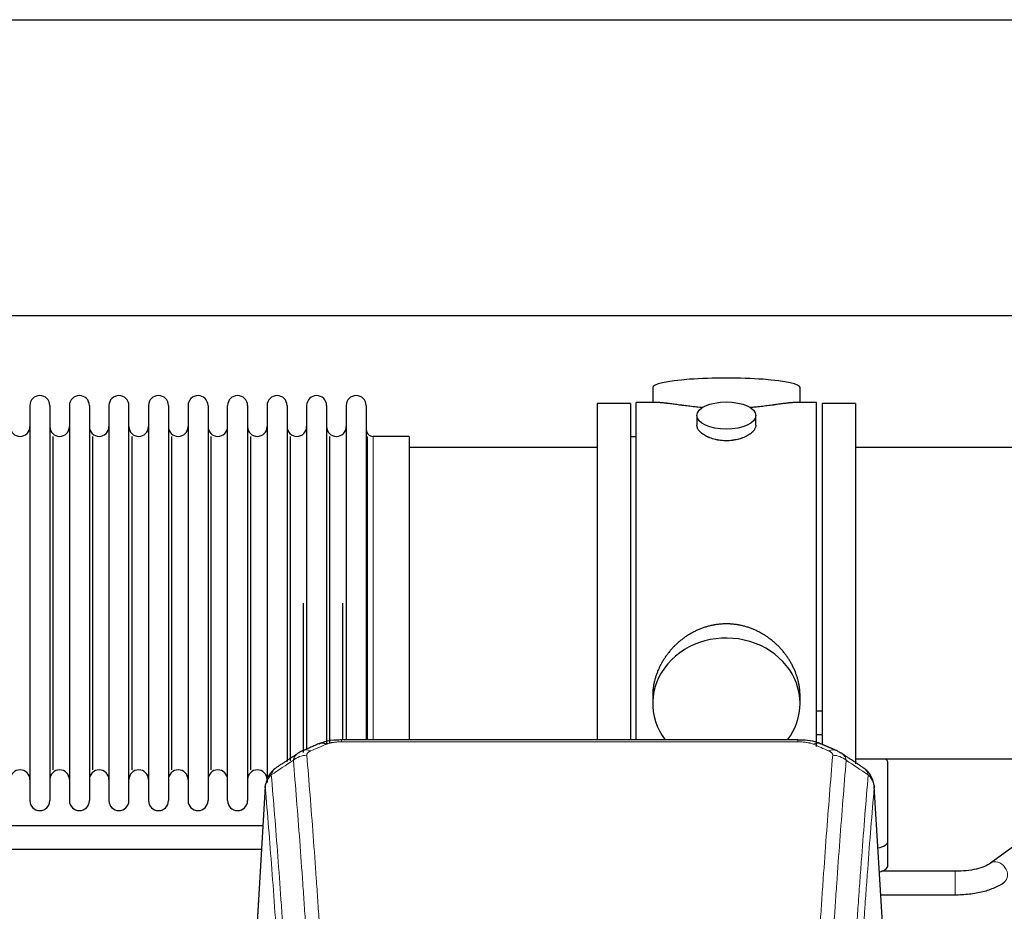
# Model space of a CAD drawing. Header units: inches. Extents: x 0 to 23760, y -13 to 16800.
# Tile 187 of 209: x 18384 to 18887, y 13937 to 14392. Entities that reach past the tile are written whole.
import ezdxf

# ---------------------------------------------------------------- set-up
doc = ezdxf.new("R2010")
doc.units = ezdxf.units.IN
doc.layers.add('254', color=7, linetype='Continuous', true_color=0xffffff)

msp = doc.modelspace()

# ---------------------------------------------------------------- linework, layer by layer
at = {"layer": '254', "color": 2, "linetype": 'Continuous', "lineweight": 25}
for p, q in [((17493.134, 14392.247), (20616.803, 14392.247)), ((17562.321, 14241.222), (20616.803, 14241.222)), ((18707.663, 14204.314), (18707.663, 14196.693)), ((18782.942, 14196.693), (18782.942, 14204.314)), ((18389.503, 14195.163), (18389.503, 13993.363)), ((18399.703, 14195.163), (18399.703, 13993.363)), ((18409.703, 14195.163), (18409.703, 13993.363)), ((18419.903, 14195.163), (18419.903, 13993.363)), ((18429.903, 14195.163), (18429.903, 13993.363)), ((18440.103, 13993.363), (18440.103, 14195.163)), ((18450.103, 14195.163), (18450.103, 13993.363)), ((18460.303, 14195.163), (18460.303, 13993.363)), ((18470.303, 14195.163), (18470.303, 14140.854)), ((18480.503, 14195.163), (18480.503, 14140.854)), ((18490.503, 14140.854), (18490.503, 14195.163)), ((18500.703, 14195.163), (18500.703, 14140.854)), ((18510.703, 14195.163), (18510.703, 14140.854)), ((18520.903, 14195.163), (18520.903, 14140.854)), ((18530.903, 14195.163), (18530.903, 14140.854)), ((18541.103, 14195.163), (18541.103, 14140.854)), ((18551.103, 14195.163), (18551.103, 14140.854)), ((18561.303, 14195.163), (18561.303, 14140.854)), ((18696.303, 14196.263), (18679.303, 14196.263)), ((18679.303, 14196.263), (18679.303, 14094.263)), ((18696.303, 14196.263), (18696.303, 14094.263)), ((18710.649, 14196.693), (18699.303, 14196.693)), ((18699.303, 14094.263), (18699.303, 14196.693)), ((18791.303, 14196.693), (18780.006, 14196.693)), ((18791.303, 14094.263), (18791.303, 14196.693)), ((18811.303, 14196.263), (18794.303, 14196.263)), ((18794.303, 14196.263), (18794.303, 14022.344)), ((18811.303, 14196.263), (18811.303, 14012.175)), ((18730.255, 14190.06), (18730.255, 14185.096)), ((18760.35, 14185.118), (18760.35, 14190.06)), ((18401.386, 14009.113), (18401.386, 14179.413)), ((18421.586, 14009.113), (18421.586, 14179.413)), ((18441.786, 14009.113), (18441.786, 14179.413)), ((18461.986, 14009.113), (18461.986, 14179.413)), ((18482.186, 14009.113), (18482.186, 14179.413)), ((18502.386, 14009.113), (18502.386, 14179.413)), ((18522.586, 14013.745), (18522.586, 14179.413)), ((18542.786, 14022.53), (18542.786, 14179.413)), ((18561.974, 14024.349), (18561.974, 14179.413)), ((18583.303, 14179.413), (18564.803, 14179.413)), ((18583.303, 14179.413), (18583.303, 14133.581)), ((18699.303, 14179.263), (18696.303, 14179.263)), ((18679.303, 14173.763), (18583.303, 14173.763)), ((18907.303, 14173.763), (18811.303, 14173.763)), ((18470.303, 14140.854), (18470.303, 13993.363)), ((18480.503, 14140.854), (18480.503, 13993.363)), ((18490.503, 13993.363), (18490.503, 14140.854)), ((18500.703, 14140.854), (18500.703, 13993.363)), ((18510.703, 14140.854), (18510.703, 14002.656)), ((18520.903, 14140.854), (18520.903, 14013.367)), ((18530.903, 14140.854), (18530.903, 14019.109)), ((18541.103, 14140.854), (18541.103, 14022.573)), ((18551.103, 14140.854), (18551.103, 14024.344)), ((18561.303, 14140.854), (18561.303, 14024.344)), ((18583.303, 14133.581), (18583.303, 14024.343)), ((18529.219, 14017.97), (18529.219, 14094.263)), ((18549.419, 14024.344), (18549.419, 14094.263)), ((18679.303, 14094.263), (18679.303, 14024.345)), ((18696.303, 14094.263), (18696.303, 14024.345)), ((18699.303, 14024.343), (18699.303, 14094.263)), ((18791.303, 14021.078), (18791.303, 14094.263)), ((18707.663, 14047.034), (18707.663, 14043.009)), ((18782.942, 14043.009), (18782.942, 14047.033)), ((18794.337, 14039.155), (18791.345, 14039.155)), ((18781.889, 14024.348), (18548.717, 14024.348)), ((18791.345, 14027.155), (18794.337, 14027.155)), ((18811.303, 14014.763), (18907.303, 14014.763)), ((18827.803, 13972.664), (18827.803, 14012.737)), ((18509.785, 14000.551), (18504.534, 13913.915)), ((18826.071, 13913.915), (18820.82, 14000.552)), ((18508.57, 13980.539), (18362.746, 13980.539)), ((18897.552, 13974.098), (18880.231, 13961.419)), ((18362.746, 13968.539), (18507.843, 13968.539)), ((18827.803, 13960.245), (18827.803, 13972.664)), ((18862.125, 13957.295), (18824.617, 13957.295)), ((18824.169, 13945.295), (18862.125, 13945.295))]:
    msp.add_line(p, q, dxfattribs=at)
at = {"layer": '254', "color": 110, "linetype": 'Continuous', "lineweight": 13}
for p, q in [((18564.803, 14179.413), (18564.803, 14133.581)), ((18564.803, 14133.581), (18564.803, 14024.343)), ((18548.717, 14024.348), (18548.717, 14023.396)), ((18781.889, 14023.396), (18548.717, 14023.396)), ((18781.889, 14024.347), (18781.889, 14023.396)), ((18509.787, 13999.929), (18504.539, 13913.34)), ((18826.066, 13913.34), (18820.819, 13999.929)), ((18862.125, 13957.295), (18862.125, 13945.295))]:
    msp.add_line(p, q, dxfattribs=at)
at = {"layer": '254', "color": 2, "linetype": 'Continuous', "lineweight": 25}
for centre, radius, start, end in [((18394.603, 14195.163), 5.1, 0, 180), ((18414.803, 14195.163), 5.1, 0, 180), ((18435.003, 14195.163), 5.1, 0, 180), ((18455.203, 14195.163), 5.1, 0, 180), ((18475.403, 14195.163), 5.1, 0, 180), ((18495.603, 14195.163), 5.1, 0, 180), ((18515.803, 14195.163), 5.1, 0, 180), ((18536.003, 14195.163), 5.1, 0, 180), ((18556.203, 14195.163), 5.1, 0, 180), ((18384.503, 14184.413), 5, 180, 0), ((18404.703, 14184.413), 5, 180, 0), ((18424.903, 14184.413), 5, 180, 0), ((18445.103, 14184.413), 5, 180, 0), ((18465.303, 14184.413), 5, 180, 0), ((18485.503, 14184.413), 5, 180, 0), ((18505.703, 14184.413), 5, 180, 0), ((18525.903, 14184.413), 5, 180, 0), ((18546.103, 14184.413), 5, 180, 0), ((18564.803, 14182.913), 3.5, 180, 270), ((18384.503, 14004.113), 5, 0, 180), ((18404.703, 14004.113), 5, 0, 180), ((18424.903, 14004.113), 5, 0, 180), ((18445.103, 14004.113), 5, 0, 180), ((18465.303, 14004.113), 5, 0, 180), ((18485.503, 14004.113), 5, 0, 180), ((18505.703, 14004.113), 5, 0, 180), ((18394.603, 13993.363), 5.1, 180, 0), ((18414.803, 13993.363), 5.1, 180, 0), ((18435.003, 13993.363), 5.1, 180, 0), ((18455.203, 13993.363), 5.1, 180, 0), ((18475.403, 13993.363), 5.1, 180, 0), ((18495.603, 13993.363), 5.1, 180, 0)]:
    msp.add_arc(centre, radius, start, end, dxfattribs=at)
for centre, major_axis, ratio, start_param, end_param in [((18745.303, 14204.314), (37.64, 0), 0.1305262, 0, 3.1415927), ((18745.303, 14043.009), (37.64, 0), 0.8870108, 0, 3.7346664), ((18745.303, 14043.009), (37.64, 0), 0.8870108, 5.6900133, 6.2831853), ((18540.958, 14013.186), (3.953, -9.186), 0.6419268, 2.5510147, 3.1418997), ((18797.656, 14009.728), (3.975, 9.176), 0.6408251, 6.1305215, 6.2828467), ((18819.803, 14012.737), (-8, 0), 0.4617486, 3.1415927, 3.722063), ((18819.803, 13972.664), (-8, 0), 0.4617486, 1.9439586, 3.1415927), ((18819.803, 13960.245), (-8, 0), 0.4617486, 2.0459273, 3.1415927)]:
    msp.add_ellipse(centre, major_axis=major_axis, ratio=ratio, start_param=start_param, end_param=end_param, dxfattribs=at)
msp.add_ellipse((18745.303, 14190.06), major_axis=(15.048, 0), ratio=0.4617486, dxfattribs=at)
at = {"layer": '254', "color": 110, "linetype": 'Continuous', "lineweight": 13}
for centre, major_axis, ratio, start_param, end_param in [((18532.949, 14009.728), (3.975, -9.176), 0.6408251, 2.5472213, 3.141301), ((18789.647, 14013.186), (-3.953, -9.186), 0.6419268, 3.1410059, 3.7321706), ((18797.656, 14009.728), (3.975, 9.176), 0.6408251, 6.2828467, 6.8775566), ((18530.977, 14007.535), (-9.964, -0.842), 0.9013977, 4.6363308, 5.3961502), ((18799.628, 14007.535), (-9.964, 0.842), 0.9013977, 4.0286278, 4.7884472), ((18883.775, 13956.578), (-3.544, 4.842), 0.7848856, 3.1281636, 6.2697562)]:
    msp.add_ellipse(centre, major_axis=major_axis, ratio=ratio, start_param=start_param, end_param=end_param, dxfattribs=at)
at = {"layer": '254', "color": 2, "linetype": 'Continuous', "lineweight": 25}
for points, knots in [([(18733.431, 14194.105), (18733.428, 14194.105), (18733.426, 14194.105), (18733.35, 14194.111), (18733.276, 14194.117), (18733.128, 14194.129), (18732.908, 14194.147), (18732.102, 14194.214), (18730.807, 14194.33), (18729.125, 14194.498), (18727.488, 14194.675), (18725.894, 14194.86), (18724.345, 14195.05), (18723.341, 14195.179), (18722.723, 14195.26), (18722.6, 14195.276), (18722.355, 14195.308), (18721.99, 14195.356), (18721.631, 14195.404), (18720.921, 14195.499), (18719.997, 14195.624), (18718.676, 14195.805), (18717.418, 14195.975), (18716.224, 14196.135), (18715.47, 14196.231), (18714.921, 14196.299), (18714.65, 14196.332), (18714.386, 14196.364), (18714.211, 14196.384), (18714.124, 14196.394), (18713.695, 14196.443), (18713.035, 14196.515), (18712.126, 14196.599), (18711.298, 14196.659), (18710.661, 14196.687), (18710.306, 14196.693), (18710.183, 14196.693)], [0, 0, 0, 0, 0.0002215, 0.0002215, 0.0071429, 0.0071429, 0.0140642, 0.027907, 0.083278, 0.1386489, 0.1940199, 0.2493909, 0.3047619, 0.3601329, 0.3601329, 0.3739756, 0.3739756, 0.3878184, 0.4155039, 0.4155039, 0.4708749, 0.5262458, 0.5816168, 0.6369878, 0.6923588, 0.6923588, 0.7200443, 0.733887, 0.733887, 0.7477298, 0.7477298, 0.8031008, 0.8584718, 0.9138427, 0.9692137, 1, 1, 1, 1]), ([(18780.427, 14196.693), (18780.303, 14196.693), (18779.946, 14196.687), (18779.305, 14196.659), (18778.472, 14196.599), (18777.862, 14196.542), (18777.463, 14196.502), (18777.382, 14196.493), (18777.22, 14196.476), (18776.973, 14196.45), (18776.721, 14196.422), (18776.207, 14196.363), (18775.499, 14196.278), (18774.371, 14196.133), (18773.177, 14195.974), (18771.915, 14195.803), (18771.03, 14195.682), (18770.348, 14195.589), (18770.003, 14195.542), (18769.652, 14195.495), (18769.416, 14195.463), (18769.297, 14195.447), (18768.703, 14195.367), (18767.736, 14195.239), (18766.238, 14195.047), (18764.694, 14194.858), (18763.104, 14194.673), (18761.465, 14194.496), (18760.341, 14194.384), (18759.486, 14194.304), (18759.055, 14194.264), (18758.619, 14194.225), (18758.4, 14194.206), (18758.327, 14194.2), (18758.181, 14194.187), (18757.894, 14194.163), (18757.606, 14194.139), (18757.391, 14194.122)], [0, 0, 0, 0, 0.0313476, 0.0871263, 0.142905, 0.1986836, 0.1986836, 0.2126283, 0.2126283, 0.226573, 0.2544623, 0.2544623, 0.310241, 0.3660196, 0.4217983, 0.477577, 0.5333556, 0.5333556, 0.561245, 0.5751896, 0.5751896, 0.5891343, 0.5891343, 0.644913, 0.7006917, 0.7564703, 0.812249, 0.8680277, 0.9238063, 0.9238063, 0.9516957, 0.9656403, 0.9656403, 0.9726127, 0.9726127, 0.979585, 1, 1, 1, 1]), ([(18745.303, 14177.186), (18744.805, 14177.186), (18744.311, 14177.2), (18743.333, 14177.258), (18742.847, 14177.3), (18741.885, 14177.414), (18741.408, 14177.484), (18740.816, 14177.589), (18740.639, 14177.622), (18740.463, 14177.657), (18740.345, 14177.681), (18740.287, 14177.693), (18739.995, 14177.754), (18739.764, 14177.806), (18739.081, 14177.972), (18738.637, 14178.094), (18737.773, 14178.361), (18737.353, 14178.506), (18736.74, 14178.739), (18736.539, 14178.82), (18736.241, 14178.945), (18736.142, 14178.988), (18735.996, 14179.052), (18735.947, 14179.074), (18735.85, 14179.118), (18735.417, 14179.316), (18735.008, 14179.524), (18734.315, 14179.908), (18733.986, 14180.107), (18733.364, 14180.52), (18733.071, 14180.733), (18732.727, 14181.008), (18732.659, 14181.063), (18732.526, 14181.174), (18732.461, 14181.23), (18732.271, 14181.399), (18732.149, 14181.512), (18731.801, 14181.852), (18731.591, 14182.082), (18731.216, 14182.545), (18731.05, 14182.778), (18730.835, 14183.132), (18730.769, 14183.25), (18730.693, 14183.398), (18730.679, 14183.428), (18730.65, 14183.487), (18730.636, 14183.517), (18730.595, 14183.606), (18730.569, 14183.666), (18730.448, 14183.961), (18730.376, 14184.196), (18730.279, 14184.659), (18730.255, 14184.889), (18730.255, 14185.119), (18730.255, 14185.122), (18730.255, 14185.125)], [0, 0, 0, 0, 0.0624454, 0.0624454, 0.1248907, 0.1248907, 0.1873361, 0.1873361, 0.2029474, 0.2107531, 0.2107531, 0.2185588, 0.2185588, 0.2497814, 0.2497814, 0.3122268, 0.3122268, 0.3746722, 0.3746722, 0.4058948, 0.4058948, 0.4215062, 0.4215062, 0.4293119, 0.4293119, 0.4371175, 0.4995629, 0.4995629, 0.5620082, 0.5620082, 0.6244536, 0.6244536, 0.6400649, 0.6400649, 0.6556763, 0.6556763, 0.686899, 0.686899, 0.7493443, 0.7493443, 0.8117897, 0.8117897, 0.8430124, 0.8430124, 0.850818, 0.850818, 0.8586237, 0.8586237, 0.874235, 0.874235, 0.9366804, 0.9366804, 0.9991258, 0.9991258, 1, 1, 1, 1]), ([(18760.35, 14185.122), (18760.351, 14184.893), (18760.326, 14184.664), (18760.231, 14184.201), (18760.159, 14183.968), (18759.968, 14183.498), (18759.849, 14183.263), (18759.67, 14182.967), (18759.633, 14182.908), (18759.575, 14182.819), (18759.555, 14182.789), (18759.515, 14182.73), (18759.412, 14182.582), (18759.301, 14182.436), (18759.018, 14182.086), (18758.809, 14181.857), (18758.347, 14181.404), (18758.096, 14181.182), (18757.686, 14180.854), (18757.545, 14180.745), (18757.324, 14180.585), (18757.249, 14180.531), (18757.097, 14180.425), (18757.019, 14180.373), (18756.627, 14180.112), (18756.297, 14179.912), (18755.605, 14179.527), (18755.243, 14179.343), (18754.486, 14178.993), (18754.091, 14178.826), (18753.629, 14178.649), (18753.577, 14178.63), (18753.473, 14178.591), (18753.421, 14178.572), (18753.264, 14178.514), (18752.948, 14178.403), (18752.626, 14178.297), (18751.977, 14178.096), (18751.534, 14177.974), (18750.629, 14177.755), (18750.167, 14177.657), (18749.46, 14177.531), (18749.222, 14177.491), (18748.861, 14177.438), (18748.74, 14177.421), (18748.497, 14177.388), (18748.376, 14177.373), (18747.768, 14177.301), (18747.279, 14177.258), (18746.295, 14177.2), (18745.8, 14177.186), (18745.303, 14177.186)], [0, 0, 0, 0, 0.0621483, 0.0621483, 0.1246718, 0.1246718, 0.1871952, 0.1871952, 0.2028261, 0.2028261, 0.2106415, 0.2106415, 0.2184569, 0.2497186, 0.2497186, 0.3122421, 0.3122421, 0.3747655, 0.3747655, 0.4060273, 0.4060273, 0.4216581, 0.4216581, 0.437289, 0.437289, 0.4998124, 0.4998124, 0.5623359, 0.5623359, 0.6248593, 0.6248593, 0.6326748, 0.6326748, 0.6404902, 0.6404902, 0.656121, 0.6873828, 0.6873828, 0.7499062, 0.7499062, 0.8124297, 0.8124297, 0.8436914, 0.8436914, 0.8593222, 0.8593222, 0.8749531, 0.8749531, 0.9374766, 0.9374766, 1, 1, 1, 1]), ([(18782.942, 14046.997), (18782.942, 14047.53), (18782.927, 14048.066), (18782.882, 14048.885), (18782.858, 14049.235), (18782.828, 14049.586), (18782.816, 14049.727), (18782.809, 14049.797), (18782.789, 14050.008), (18782.716, 14050.712), (18782.543, 14051.976), (18782.223, 14053.653), (18781.815, 14055.322), (18781.319, 14056.984), (18780.735, 14058.637), (18780.287, 14059.733), (18779.988, 14060.417), (18779.928, 14060.553), (18779.805, 14060.826), (18779.618, 14061.233), (18779.424, 14061.637), (18779.026, 14062.44), (18778.47, 14063.499), (18777.562, 14065.05), (18776.579, 14066.565), (18775.522, 14068.043), (18774.768, 14069.002), (18774.183, 14069.712), (18773.985, 14069.947), (18773.683, 14070.296), (18773.581, 14070.413), (18773.377, 14070.644), (18772.864, 14071.219), (18771.913, 14072.224), (18770.588, 14073.503), (18769.207, 14074.719), (18767.77, 14075.874), (18766.275, 14076.964), (18765.24, 14077.647), (18764.448, 14078.142), (18764.182, 14078.305), (18763.846, 14078.504), (18763.779, 14078.544), (18763.644, 14078.622), (18763.441, 14078.74), (18762.696, 14079.164), (18761.461, 14079.818), (18759.781, 14080.605), (18758.068, 14081.307), (18756.322, 14081.923), (18754.542, 14082.451), (18753.333, 14082.743), (18752.417, 14082.939), (18752.11, 14083.001), (18751.725, 14083.073), (18751.648, 14083.087), (18751.494, 14083.115), (18751.262, 14083.156), (18750.413, 14083.297), (18749.023, 14083.482), (18747.17, 14083.629), (18745.316, 14083.679), (18743.462, 14083.63), (18741.607, 14083.484), (18740.37, 14083.321), (18739.597, 14083.198), (18739.443, 14083.172), (18739.133, 14083.119), (18738.671, 14083.036), (18738.211, 14082.944), (18737.296, 14082.749), (18736.086, 14082.457), (18734.304, 14081.929), (18732.553, 14081.313), (18730.833, 14080.609), (18729.706, 14080.081), (18728.87, 14079.664), (18728.592, 14079.521), (18728.246, 14079.338), (18728.108, 14079.265), (18727.833, 14079.116), (18727.082, 14078.7), (18725.88, 14077.986), (18724.332, 14076.965), (18722.838, 14075.876), (18721.399, 14074.72), (18720.012, 14073.498), (18719.124, 14072.64), (18718.634, 14072.145), (18718.58, 14072.09), (18718.472, 14071.979), (18718.418, 14071.924), (18718.257, 14071.757), (18717.936, 14071.422), (18717.623, 14071.083), (18717.006, 14070.399), (18716.207, 14069.472), (18715.082, 14068.04), (18714.028, 14066.568), (18713.046, 14065.054), (18712.136, 14063.5), (18711.578, 14062.438), (18711.245, 14061.765), (18711.179, 14061.63), (18711.05, 14061.359), (18710.858, 14060.954), (18710.674, 14060.547), (18710.318, 14059.731), (18709.872, 14058.64), (18709.29, 14056.993), (18708.794, 14055.335), (18708.386, 14053.668), (18708.065, 14051.991), (18707.91, 14050.867), (18707.832, 14050.163), (18707.818, 14050.021), (18707.791, 14049.74), (18707.753, 14049.318), (18707.724, 14048.899), (18707.679, 14048.074), (18707.663, 14047.531), (18707.663, 14046.992)], [0, 0, 0, 0, 0.0151373, 0.0151373, 0.0229562, 0.0249109, 0.0249109, 0.0268656, 0.0268656, 0.030775, 0.0464127, 0.0620504, 0.0776881, 0.0933258, 0.1089635, 0.1246012, 0.1246012, 0.1285107, 0.1285107, 0.1324201, 0.1402389, 0.1402389, 0.1558766, 0.1715144, 0.1871521, 0.2027898, 0.2184275, 0.2184275, 0.2262463, 0.2262463, 0.2301558, 0.2301558, 0.2340652, 0.2497029, 0.2653406, 0.2809783, 0.296616, 0.3122537, 0.3278914, 0.3278914, 0.3357103, 0.3357103, 0.337665, 0.337665, 0.3396197, 0.3435291, 0.3591668, 0.3748045, 0.3904422, 0.4060799, 0.4217176, 0.4373554, 0.4373554, 0.4451742, 0.4451742, 0.4471289, 0.4471289, 0.4490836, 0.4529931, 0.4686308, 0.4842685, 0.4999062, 0.5155439, 0.5311816, 0.5468193, 0.5468193, 0.5507287, 0.5507287, 0.5546381, 0.562457, 0.562457, 0.5780947, 0.5937324, 0.6093701, 0.6250078, 0.6406455, 0.6406455, 0.6484644, 0.6484644, 0.6504191, 0.6523738, 0.6562832, 0.6719209, 0.6875586, 0.7031963, 0.7188341, 0.7344718, 0.7501095, 0.7501095, 0.7520642, 0.7520642, 0.7540189, 0.7540189, 0.7579283, 0.7657472, 0.7657472, 0.7813849, 0.7970226, 0.8126603, 0.828298, 0.8439357, 0.8595734, 0.8595734, 0.8634828, 0.8634828, 0.8673923, 0.8752111, 0.8752111, 0.8908488, 0.9064865, 0.9221242, 0.9377619, 0.9533996, 0.9690373, 0.9690373, 0.9729468, 0.9729468, 0.9768562, 0.984675, 0.984675, 1, 1, 1, 1]), ([(18550.016, 14024.331), (18548.789, 14024.372), (18545.442, 14024.297), (18540.901, 14023.901), (18538.057, 14022.649), (18537.104, 14022.136)], [0, 0, 0, 0, 0.26888, 0.7466721, 1, 1, 1, 1]), ([(18793.545, 14022.259), (18793.036, 14022.529), (18790.941, 14023.512), (18786.973, 14024.16), (18783.54, 14024.308), (18781.886, 14024.23)], [0, 0, 0, 0, 0.1498969, 0.6034808, 1, 1, 1, 1]), ([(18802.479, 14018.41), (18802.769, 14018.295), (18803.046, 14018.17), (18803.375, 14018.002), (18803.44, 14017.968), (18803.568, 14017.898), (18803.631, 14017.862), (18803.818, 14017.754), (18803.938, 14017.68), (18804.058, 14017.601), (18804.061, 14017.599), (18804.064, 14017.597)], [0, 0, 0, 0, 0.496586, 0.496586, 0.6207325, 0.6207325, 0.744879, 0.744879, 0.9931719, 0.9931719, 1, 1, 1, 1]), ([(18514.728, 14009.74), (18514.208, 14009.367), (18513.15, 14008.458), (18511.787, 14006.675), (18510.734, 14004.52), (18510.317, 14002.994), (18510.182, 14002.22)], [0, 0, 0, 0, 0.2123708, 0.4683651, 0.7393635, 1, 1, 1, 1]), ([(18820.737, 14001.212), (18820.625, 14002.162), (18820.182, 14004.001), (18818.889, 14006.617), (18817.208, 14008.714), (18815.918, 14009.757), (18815.296, 14010.178)], [0, 0, 0, 0, 0.2790385, 0.5536712, 0.8024065, 1, 1, 1, 1]), ([(18509.787, 13999.929), (18509.786, 13999.941), (18509.785, 13999.965), (18509.783, 14000), (18509.781, 14000.035), (18509.78, 14000.07), (18509.779, 14000.105), (18509.778, 14000.14), (18509.777, 14000.175), (18509.777, 14000.21), (18509.776, 14000.244), (18509.776, 14000.279), (18509.777, 14000.314), (18509.777, 14000.348), (18509.778, 14000.383), (18509.779, 14000.418), (18509.78, 14000.452), (18509.782, 14000.486), (18509.783, 14000.521), (18509.785, 14000.555), (18509.787, 14000.589), (18509.79, 14000.623), (18509.792, 14000.657), (18509.795, 14000.691), (18509.798, 14000.725), (18509.801, 14000.759), (18509.805, 14000.793), (18509.809, 14000.827), (18509.813, 14000.861), (18509.817, 14000.894), (18509.821, 14000.928), (18509.826, 14000.962), (18509.831, 14000.995), (18509.836, 14001.029), (18509.842, 14001.062), (18509.847, 14001.095), (18509.853, 14001.128), (18509.859, 14001.162), (18509.865, 14001.195), (18509.872, 14001.228), (18509.878, 14001.261), (18509.885, 14001.294), (18509.892, 14001.326), (18509.9, 14001.359), (18509.907, 14001.392), (18509.915, 14001.425), (18509.923, 14001.457), (18509.932, 14001.49), (18509.94, 14001.522), (18509.949, 14001.554), (18509.958, 14001.587), (18509.967, 14001.619), (18509.976, 14001.651), (18509.986, 14001.683), (18509.996, 14001.715), (18510.006, 14001.747), (18510.016, 14001.779), (18510.026, 14001.811), (18510.037, 14001.843), (18510.048, 14001.874), (18510.059, 14001.906), (18510.07, 14001.937), (18510.082, 14001.969), (18510.093, 14002), (18510.103, 14002.026), (18510.109, 14002.042), (18510.111, 14002.047)], [0, 0, 0, 0, 0.0160287, 0.0320483, 0.0480589, 0.0640604, 0.080053, 0.0960364, 0.1120109, 0.1279763, 0.1439327, 0.1598801, 0.1758184, 0.1917478, 0.2076681, 0.2235794, 0.2394817, 0.255375, 0.2712593, 0.2871346, 0.3030009, 0.3188582, 0.3347065, 0.3505458, 0.3663762, 0.3821975, 0.3980099, 0.4138133, 0.4296077, 0.4453931, 0.4611696, 0.4769371, 0.4926957, 0.5084453, 0.5241859, 0.5399176, 0.5556403, 0.5713541, 0.5870589, 0.6027548, 0.6184418, 0.6341198, 0.6497889, 0.6654491, 0.6811003, 0.6967426, 0.712376, 0.7280004, 0.743616, 0.7592226, 0.7748203, 0.7904091, 0.8059891, 0.8215601, 0.8371222, 0.8526754, 0.8682197, 0.8837552, 0.8992817, 0.9147994, 0.9303082, 0.9458081, 0.9612991, 0.9767813, 0.9922546, 1, 1, 1, 1]), ([(18820.735, 14001.22), (18820.747, 14001.163), (18820.802, 14000.855), (18820.83, 14000.518), (18820.829, 14000.212), (18820.828, 14000.142), (18820.826, 14000.071), (18820.823, 14000), (18820.82, 13999.953), (18820.819, 13999.929)], [0, 0, 0, 0, 0.135601, 0.730798, 0.7844814, 0.8382432, 0.8920836, 0.9460025, 1, 1, 1, 1]), ([(18880.282, 13961.456), (18879.442, 13960.827), (18877.403, 13959.7), (18873.13, 13958.338), (18867.897, 13957.479), (18864.129, 13957.292), (18862.125, 13957.295)], [0, 0, 0, 0, 0.2455875, 0.4916673, 0.7423046, 1, 1, 1, 1]), ([(18862.125, 13945.295), (18864.591, 13945.297), (18869.424, 13945.568), (18876.499, 13946.811), (18882.686, 13948.901), (18885.882, 13950.691), (18887.269, 13951.7)], [0, 0, 0, 0, 0.2440357, 0.4934504, 0.7463943, 1, 1, 1, 1])]:
    msp.add_open_spline(points, degree=3, knots=knots, dxfattribs=at)
at = {"layer": '254', "color": 110, "linetype": 'Continuous', "lineweight": 13}
for points, knots in [([(18540.958, 14022.228), (18541.083, 14022.283), (18541.213, 14022.335), (18541.415, 14022.41), (18541.483, 14022.434), (18541.621, 14022.482), (18541.69, 14022.506), (18542.043, 14022.62), (18542.337, 14022.703), (18542.947, 14022.853), (18543.263, 14022.921), (18543.671, 14022.996), (18543.753, 14023.011), (18543.918, 14023.039), (18544, 14023.053), (18544.249, 14023.092), (18544.415, 14023.117), (18544.916, 14023.185), (18545.253, 14023.223), (18545.933, 14023.288), (18546.275, 14023.314), (18546.965, 14023.356), (18547.312, 14023.371), (18548.011, 14023.391), (18548.363, 14023.396), (18548.717, 14023.396)], [0, 0, 0, 0, 0.0625, 0.0625, 0.09375, 0.09375, 0.125, 0.125, 0.25, 0.25, 0.375, 0.375, 0.40625, 0.40625, 0.4375, 0.4375, 0.5, 0.5, 0.625, 0.625, 0.75, 0.75, 0.875, 0.875, 1, 1, 1, 1]), ([(18781.889, 14023.396), (18782.243, 14023.396), (18782.596, 14023.391), (18783.037, 14023.378), (18783.125, 14023.375), (18783.301, 14023.369), (18783.389, 14023.365), (18783.653, 14023.354), (18783.828, 14023.344), (18784.35, 14023.313), (18784.694, 14023.286), (18785.377, 14023.221), (18785.715, 14023.182), (18786.382, 14023.09), (18786.712, 14023.038), (18787.078, 14022.969), (18787.118, 14022.962), (18787.199, 14022.946), (18787.32, 14022.922), (18787.597, 14022.865), (18787.829, 14022.811), (18788.283, 14022.699), (18788.575, 14022.616), (18789.131, 14022.435), (18789.397, 14022.337), (18789.647, 14022.228)], [0, 0, 0, 0, 0.125, 0.125, 0.15625, 0.15625, 0.1875, 0.1875, 0.25, 0.25, 0.375, 0.375, 0.5, 0.5, 0.625, 0.625, 0.640625, 0.640625, 0.65625, 0.6875, 0.75, 0.75, 0.875, 0.875, 1, 1, 1, 1]), ([(18530.977, 14016.555), (18530.969, 14016.657), (18530.971, 14016.759), (18530.988, 14016.887), (18530.992, 14016.912), (18531.002, 14016.963), (18531.008, 14016.988), (18531.027, 14017.064), (18531.042, 14017.115), (18531.098, 14017.265), (18531.146, 14017.363), (18531.266, 14017.558), (18531.338, 14017.654), (18531.465, 14017.795), (18531.51, 14017.842), (18531.582, 14017.912), (18531.607, 14017.935), (18531.658, 14017.981), (18531.684, 14018.003), (18531.819, 14018.116), (18531.937, 14018.204), (18532.193, 14018.372), (18532.331, 14018.453), (18532.626, 14018.609), (18532.783, 14018.684), (18532.949, 14018.757)], [0, 0, 0, 0, 0.125, 0.125, 0.15625, 0.15625, 0.1875, 0.1875, 0.25, 0.25, 0.375, 0.375, 0.5, 0.5, 0.5625, 0.5625, 0.59375, 0.59375, 0.625, 0.625, 0.75, 0.75, 0.875, 0.875, 1, 1, 1, 1]), ([(18797.656, 14018.757), (18797.823, 14018.684), (18797.98, 14018.609), (18798.167, 14018.51), (18798.203, 14018.49), (18798.275, 14018.45), (18798.311, 14018.429), (18798.415, 14018.368), (18798.482, 14018.326), (18798.675, 14018.199), (18798.909, 14018.025), (18799.1, 14017.841), (18799.226, 14017.7), (18799.265, 14017.652), (18799.319, 14017.579), (18799.337, 14017.555), (18799.37, 14017.506), (18799.386, 14017.482), (18799.462, 14017.359), (18799.51, 14017.26), (18799.583, 14017.061), (18799.607, 14016.96), (18799.634, 14016.759), (18799.637, 14016.657), (18799.628, 14016.555)], [0, 0, 0, 0, 0.125, 0.125, 0.15625, 0.15625, 0.1875, 0.1875, 0.25, 0.25, 0.375, 0.5, 0.5, 0.5625, 0.5625, 0.59375, 0.59375, 0.625, 0.625, 0.75, 0.75, 0.875, 0.875, 1, 1, 1, 1]), ([(18524.094, 14013.966), (18524.13, 14014.21), (18524.184, 14014.449), (18524.272, 14014.74), (18524.29, 14014.797), (18524.33, 14014.912), (18524.351, 14014.969), (18524.417, 14015.139), (18524.465, 14015.25), (18524.621, 14015.578), (18524.863, 14016), (18525.17, 14016.392), (18525.426, 14016.674), (18525.538, 14016.79), (18525.657, 14016.902), (18525.705, 14016.946), (18525.729, 14016.969), (18525.802, 14017.035), (18525.852, 14017.078), (18526.107, 14017.293), (18526.325, 14017.455), (18526.566, 14017.613), (18526.575, 14017.619), (18526.584, 14017.625)], [0, 0, 0, 0, 0.1656246, 0.1656246, 0.2070308, 0.2070308, 0.2484369, 0.2484369, 0.3312492, 0.3312492, 0.4968738, 0.6624984, 0.6624984, 0.7453108, 0.7660138, 0.7660138, 0.7867169, 0.7867169, 0.8281231, 0.8281231, 0.9937477, 0.9937477, 1, 1, 1, 1]), ([(18536.068, 13831.527), (18535.63, 13840.096), (18534.738, 13856.995), (18533.817, 13873.417), (18533.114, 13885.556), (18532.877, 13889.572), (18532.401, 13897.546), (18532.161, 13901.503), (18531.434, 13913.284), (18530.943, 13921.016), (18530.318, 13930.53), (18530.193, 13932.425), (18529.941, 13936.199), (18529.562, 13941.837), (18529.179, 13947.404), (18528.408, 13958.446), (18527.364, 13972.918), (18525.754, 13993.879), (18524.652, 14007.353), (18524.094, 14013.966)], [0, 0, 0, 0, 0.125, 0.25, 0.25, 0.3125, 0.3125, 0.375, 0.375, 0.5, 0.5, 0.53125, 0.53125, 0.5625, 0.625, 0.625, 0.75, 0.875, 1, 1, 1, 1]), ([(18530.977, 14016.555), (18531.535, 14009.935), (18532.635, 13996.445), (18534.243, 13975.46), (18535.285, 13960.971), (18536.056, 13949.917), (18536.438, 13944.343), (18536.817, 13938.698), (18537.068, 13934.92), (18537.193, 13933.023), (18537.817, 13923.498), (18538.308, 13915.757), (18539.033, 13903.961), (18539.273, 13900), (18539.749, 13892.017), (18539.985, 13887.996), (18540.687, 13875.843), (18541.608, 13859.401), (18542.498, 13842.482), (18542.936, 13833.904)], [0, 0, 0, 0, 0.125, 0.25, 0.375, 0.375, 0.4375, 0.46875, 0.46875, 0.5, 0.5, 0.625, 0.625, 0.6875, 0.6875, 0.75, 0.75, 0.875, 1, 1, 1, 1]), ([(18787.67, 13833.904), (18788.107, 13842.482), (18788.998, 13859.401), (18789.918, 13875.843), (18790.62, 13887.996), (18790.856, 13892.017), (18791.332, 13900), (18791.572, 13903.961), (18792.297, 13915.757), (18792.789, 13923.498), (18793.412, 13933.023), (18793.537, 13934.92), (18793.789, 13938.698), (18794.167, 13944.343), (18794.549, 13949.917), (18795.32, 13960.971), (18796.362, 13975.46), (18797.97, 13996.445), (18799.071, 14009.935), (18799.628, 14016.555)], [0, 0, 0, 0, 0.125, 0.25, 0.25, 0.3125, 0.3125, 0.375, 0.375, 0.5, 0.5, 0.53125, 0.53125, 0.5625, 0.625, 0.625, 0.75, 0.875, 1, 1, 1, 1]), ([(18806.511, 14013.966), (18805.953, 14007.353), (18804.851, 13993.879), (18803.241, 13972.918), (18802.198, 13958.446), (18801.426, 13947.404), (18801.043, 13941.837), (18800.664, 13936.199), (18800.413, 13932.425), (18800.287, 13930.53), (18799.663, 13921.016), (18799.171, 13913.284), (18798.445, 13901.503), (18798.205, 13897.546), (18797.728, 13889.572), (18797.492, 13885.556), (18796.789, 13873.417), (18795.867, 13856.995), (18794.976, 13840.096), (18794.537, 13831.527)], [0, 0, 0, 0, 0.125, 0.25, 0.375, 0.375, 0.4375, 0.46875, 0.46875, 0.5, 0.5, 0.625, 0.625, 0.6875, 0.6875, 0.75, 0.75, 0.875, 1, 1, 1, 1]), ([(18804.064, 14017.597), (18804.294, 14017.445), (18804.725, 14017.124), (18805.095, 14016.767), (18805.351, 14016.485), (18805.432, 14016.389), (18805.548, 14016.241), (18805.586, 14016.191), (18805.659, 14016.09), (18805.695, 14016.039), (18805.867, 14015.783), (18805.988, 14015.572), (18806.195, 14015.135), (18806.369, 14014.686), (18806.475, 14014.21), (18806.511, 14013.966)], [0, 0, 0, 0, 0.1647526, 0.331802, 0.331802, 0.4153268, 0.4153268, 0.4570892, 0.4570892, 0.4988515, 0.4988515, 0.665901, 0.665901, 0.8329505, 1, 1, 1, 1]), ([(18512.842, 14006.545), (18512.971, 14007.07), (18513.15, 14007.559), (18513.606, 14008.457), (18513.884, 14008.866), (18514.372, 14009.412), (18514.546, 14009.583), (18514.912, 14009.897), (18515.102, 14010.041), (18515.303, 14010.173)], [0, 0, 0, 0, 0.335226, 0.335226, 0.6704519, 0.6704519, 0.8380649, 0.8380649, 1, 1, 1, 1]), ([(18815.303, 14010.173), (18815.504, 14010.04), (18815.694, 14009.897), (18816.059, 14009.583), (18816.234, 14009.412), (18816.722, 14008.866), (18816.999, 14008.457), (18817.456, 14007.559), (18817.635, 14007.07), (18817.763, 14006.545)], [0, 0, 0, 0, 0.1617419, 0.1617419, 0.3293935, 0.3293935, 0.6646968, 0.6646968, 1, 1, 1, 1]), ([(18509.787, 13999.929), (18509.816, 14000.535), (18509.907, 14001.141), (18510.129, 14002.034), (18510.218, 14002.329), (18510.424, 14002.911), (18510.541, 14003.198), (18510.803, 14003.762), (18510.947, 14004.039), (18511.261, 14004.58), (18511.431, 14004.845), (18511.795, 14005.358), (18511.989, 14005.608), (18512.4, 14006.09), (18512.616, 14006.322), (18512.842, 14006.545)], [0, 0, 0, 0, 0.25, 0.25, 0.375, 0.375, 0.5, 0.5, 0.625, 0.625, 0.75, 0.75, 0.875, 0.875, 1, 1, 1, 1]), ([(18512.842, 14006.545), (18513.414, 13999.854), (18514.541, 13986.212), (18516.187, 13964.97), (18517.253, 13950.291), (18518.041, 13939.088), (18518.432, 13933.437), (18518.884, 13926.76), (18519.076, 13923.88), (18519.204, 13921.956), (18519.268, 13920.992), (18519.587, 13916.162), (18519.967, 13910.319), (18520.405, 13903.419), (18520.591, 13900.444), (18520.715, 13898.456), (18520.777, 13897.461), (18521.333, 13888.483), (18522.306, 13872.275), (18523.717, 13847.223), (18524.625, 13830.027), (18525.071, 13821.305)], [0, 0, 0, 0, 0.125, 0.25, 0.375, 0.375, 0.4375, 0.46875, 0.484375, 0.484375, 0.5, 0.5, 0.5625, 0.59375, 0.609375, 0.609375, 0.625, 0.625, 0.75, 0.875, 1, 1, 1, 1]), ([(18805.534, 13821.305), (18805.59, 13822.395), (18805.646, 13823.484), (18805.758, 13825.656), (18805.926, 13828.91), (18806.322, 13836.46), (18806.665, 13842.861), (18807.359, 13855.571), (18808.299, 13872.268), (18809.757, 13896.57), (18810.762, 13912.274), (18811.336, 13920.968), (18811.399, 13921.932), (18811.527, 13923.856), (18811.72, 13926.737), (18812.171, 13933.415), (18812.563, 13939.068), (18812.891, 13943.738), (18812.957, 13944.67), (18813.089, 13946.531), (18813.287, 13949.315), (18813.753, 13955.768), (18814.155, 13961.227), (18814.967, 13972.046), (18816.064, 13986.211), (18817.192, 13999.854), (18817.763, 14006.545)], [0, 0, 0, 0, 0.015625, 0.015625, 0.03125, 0.0625, 0.125, 0.125, 0.25, 0.375, 0.5, 0.5, 0.515625, 0.515625, 0.53125, 0.5625, 0.625, 0.625, 0.640625, 0.640625, 0.65625, 0.6875, 0.75, 0.75, 0.875, 1, 1, 1, 1]), ([(18817.763, 14006.545), (18817.99, 14006.322), (18818.206, 14006.09), (18818.616, 14005.608), (18818.81, 14005.358), (18819.174, 14004.845), (18819.344, 14004.58), (18819.659, 14004.039), (18819.803, 14003.762), (18820.064, 14003.198), (18820.181, 14002.911), (18820.387, 14002.329), (18820.476, 14002.034), (18820.699, 14001.141), (18820.789, 14000.535), (18820.819, 13999.929)], [0, 0, 0, 0, 0.125, 0.125, 0.25, 0.25, 0.375, 0.375, 0.5, 0.5, 0.625, 0.625, 0.75, 0.75, 1, 1, 1, 1]), ([(18521.982, 13815.243), (18521.537, 13823.938), (18520.631, 13841.079), (18519.225, 13866.054), (18518.254, 13882.211), (18517.7, 13891.162), (18517.638, 13892.154), (18517.514, 13894.136), (18517.328, 13897.102), (18516.892, 13903.981), (18516.513, 13909.807), (18516.195, 13914.622), (18516.131, 13915.583), (18516.004, 13917.501), (18515.812, 13920.373), (18515.362, 13927.03), (18514.971, 13932.664), (18514.185, 13943.835), (18513.122, 13958.471), (18511.481, 13979.652), (18510.357, 13993.257), (18509.787, 13999.929)], [0, 0, 0, 0, 0.125, 0.25, 0.375, 0.375, 0.390625, 0.390625, 0.40625, 0.4375, 0.5, 0.5, 0.515625, 0.515625, 0.53125, 0.5625, 0.625, 0.625, 0.75, 0.875, 1, 1, 1, 1]), ([(18820.819, 13999.929), (18820.249, 13993.257), (18819.124, 13979.651), (18818.03, 13965.526), (18817.221, 13954.738), (18816.819, 13949.295), (18816.355, 13942.861), (18816.158, 13940.085), (18816.026, 13938.23), (18815.96, 13937.3), (18815.633, 13932.643), (18815.242, 13927.008), (18814.792, 13920.349), (18814.6, 13917.477), (18814.472, 13915.559), (18814.409, 13914.598), (18813.836, 13905.93), (18812.835, 13890.273), (18811.38, 13866.046), (18809.974, 13841.078), (18809.068, 13823.938), (18808.623, 13815.243)], [0, 0, 0, 0, 0.125, 0.25, 0.25, 0.3125, 0.34375, 0.359375, 0.359375, 0.375, 0.375, 0.4375, 0.46875, 0.484375, 0.484375, 0.5, 0.5, 0.625, 0.75, 0.875, 1, 1, 1, 1])]:
    msp.add_open_spline(points, degree=3, knots=knots, dxfattribs=at)
at = {"layer": '254', "color": 2, "linetype": 'Continuous', "lineweight": 25}
for points, degree in [([(18529.005, 14018.832), (18527.643, 14018.529), (18526.654, 14017.599)], 2), ([(18537.005, 14022.368), (18528.975, 14018.899)], 1), ([(18801.631, 14018.904), (18797.615, 14020.646), (18793.601, 14022.364)], 2), ([(18526.584, 14017.625), (18520.955, 14013.904), (18515.333, 14010.194)], 2), ([(18815.273, 14010.193), (18809.658, 14013.899), (18804.036, 14017.616)], 2)]:
    msp.add_open_spline(points, degree=degree, dxfattribs=at)
at = {"layer": '254', "color": 110, "linetype": 'Continuous', "lineweight": 13}
for points in [[(18540.958, 14022.228), (18538.289, 14021.075), (18535.619, 14019.918), (18532.949, 14018.757)], [(18797.656, 14018.757), (18794.986, 14019.918), (18792.317, 14021.075), (18789.647, 14022.228)], [(18524.094, 14013.966), (18520.342, 14011.49), (18516.591, 14009.016), (18512.842, 14006.545)], [(18817.763, 14006.545), (18814.014, 14009.016), (18810.264, 14011.49), (18806.511, 14013.966)]]:
    msp.add_open_spline(points, degree=3, dxfattribs=at)

doc.saveas('drawing.dxf')
